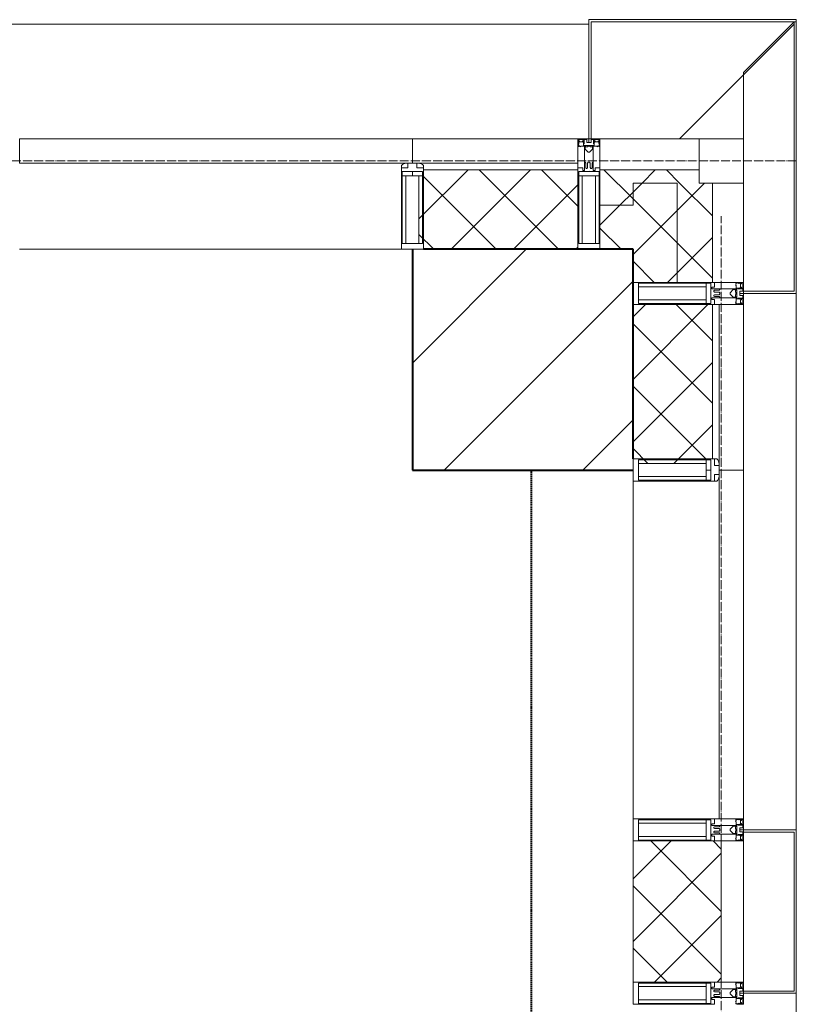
# Model space of a CAD drawing. Header units: millimetres. Extents: x -816133 to 919604, y 87941 to 147341.
# Tile 161 of 201: x -3642 to -1882, y 136364 to 138594. Entities that reach past the tile are written whole.
import ezdxf

# ---------------------------------------------------------------- set-up
doc = ezdxf.new("R2010")
doc.units = ezdxf.units.MM
for name, pattern in [('ADSK_Линия сетки', [25, 20, -2.5, 0, -2.5]), ('Линия сетки', [25, 20, -2.5, 0, -2.5]), ('Штрих_3_1_5_', [4.5, 3, -1.5]), ('Штриховая_ш3 п1_5', [4.5, 3, -1.5])]:
    doc.linetypes.add(name, pattern=pattern)
doc.layers.add('A-010-M_ROOM_SEPARATION', color=4, linetype='Штриховая_ш3 п1_5', lineweight=40, true_color=0x00ffff)
for name, color, linetype, lineweight in [('A-200-M_WALL', 7, 'Continuous', 18), ('A-200-M_WALL_PAT', 7, 'Continuous', 40), ('A-214-M_CURT_WALL', 7, 'Continuous', 18), ('A-215-M_CURT_PANEL', 7, 'Continuous', 18), ('A-280-M_COLUMN', 7, 'Continuous', 18), ('S-280-M_COLUMN', 7, 'Continuous', 18), ('Z-030-M_GRID', 7, 'Continuous', 9), ('Z-060-M_DETAIL', 7, 'Continuous', 18), ('СС-011-ПОЖ-СИГНАЛИЗАЦИЯ', 1, 'Continuous', 30)]:
    doc.layers.add(name, color=color, linetype=linetype, lineweight=lineweight)

# ---------------------------------------------------------------- blocks, each defined once
blk = doc.blocks.new('10эт')
at = {"layer": 'A-010-M_ROOM_SEPARATION', "color": 9, "linetype": 'Штрих_3_1_5_'}
blk.add_line((357821.5, 134001.1), (357821.5, 136451.1), dxfattribs=at)
at = {"layer": 'A-200-M_WALL', "color": 9, "lineweight": 9}
for p, q in [((357926.7, 137201.1), (357551.7, 137201.1)), ((357551.7, 137201.1), (357551.7, 137146.1)), ((357926.7, 136951.1), (357926.7, 137201.1)), ((357926.7, 137146.1), (357565.7, 137146.1)), ((357926.7, 137131.1), (357576.7, 137131.1)), ((358201.7, 137131.1), (357976.7, 137131.1)), ((357976.7, 137131.1), (357976.7, 136951.1)), ((358201.7, 137101.1), (358201.7, 137131.1)), ((358051.7, 137101.1), (358051.7, 137051.1)), ((358151.7, 137101.1), (358051.7, 137101.1)), ((358051.7, 137051.1), (358051.7, 137101.1)), ((358051.7, 137101.1), (358151.7, 137101.1)), ((358151.7, 136876.1), (358151.7, 137101.1)), ((358231.7, 137101.1), (358201.7, 137101.1)), ((358231.7, 136876.1), (358231.7, 137101.1)), ((358051.7, 137051.1), (357976.7, 137051.1)), ((357576.7, 136951.1), (357926.7, 136951.1)), ((357976.7, 136951.1), (358051.7, 136951.1)), ((358051.7, 136951.1), (358051.7, 136876.1)), ((358051.7, 136876.1), (358231.7, 136876.1)), ((358051.7, 136826.1), (358051.7, 136476.1)), ((358301.7, 136826.1), (358051.7, 136826.1)), ((358231.7, 136476.1), (358231.7, 136826.1)), ((358246.7, 136465.1), (358246.7, 136826.1)), ((358301.7, 136451.1), (358301.7, 136826.1)), ((358246.7, 136451.1), (358301.7, 136451.1)), ((358051.7, 135611.1), (358051.7, 135291.1)), ((358251.7, 135611.1), (358051.7, 135611.1)), ((358251.7, 135291.1), (358251.7, 135611.1)), ((358051.7, 135291.1), (358251.7, 135291.1))]:
    blk.add_line(p, q, dxfattribs=at)
at = {"layer": 'A-200-M_WALL_PAT', "color": 9, "linetype": 'Continuous', "lineweight": 5}
for p, q in [((357566.6, 137019.8), (357677.9, 137131.1)), ((357639.3, 136951.1), (357819.3, 137131.1)), ((357883.1, 136951.1), (357703.1, 137131.1)), ((357926.7, 137048.8), (357844.5, 137131.1)), ((358051.7, 137065.3), (357985.9, 137131.1)), ((358072.1, 137101.1), (358102.1, 137131.1)), ((358157.3, 137101.1), (358127.3, 137131.1)), ((357741.7, 136951.1), (357574.7, 137118)), ((358051.7, 137080.6), (358072.1, 137101.1)), ((358151.7, 137039.2), (358213.6, 137101.1)), ((358231.7, 137026.7), (358157.3, 137101.1)), ((357780.7, 136951.1), (357926.7, 137097)), ((358022.1, 137051.1), (358051.7, 137080.6)), ((358151.7, 136965.3), (358051.7, 137065.3)), ((357976.7, 137005.6), (358022.1, 137051.1)), ((358051.7, 136939.2), (358151.7, 137039.2)), ((358024.5, 136951.1), (357976.7, 136998.8)), ((357600.2, 136951.1), (357566.6, 136984.7)), ((358151.7, 136897.8), (358231.7, 136977.8)), ((357922.1, 136951.1), (357926.7, 136955.6)), ((358231.7, 136885.3), (358151.7, 136965.3)), ((358099.5, 136876.1), (358051.7, 136923.8)), ((358130, 136876.1), (358151.7, 136897.8)), ((358051.7, 136797.8), (358080, 136826.1)), ((358051.7, 136656.4), (358221.4, 136826.1)), ((358231.7, 136743.8), (358149.5, 136826.1)), ((358231.7, 136602.4), (358051.7, 136782.4)), ((358051.7, 136514.9), (358231.7, 136694.9)), ((358218.7, 136474.1), (358051.7, 136641)), ((358144.2, 136466), (358231.7, 136553.5)), ((358085.3, 136466), (358051.7, 136499.6)), ((358051.7, 135525), (358137.8, 135611.1)), ((358251.7, 135451), (358091.7, 135611.1)), ((358251.7, 135592.5), (358233.1, 135611.1)), ((358051.7, 135383.6), (358251.7, 135583.6)), ((358251.7, 135309.6), (358051.7, 135509.6)), ((358100.6, 135291.1), (358251.7, 135442.1)), ((358128.9, 135291.1), (358051.7, 135368.2)), ((358242, 135291.1), (358251.7, 135300.7))]:
    blk.add_line(p, q, dxfattribs=at)
at = {"layer": 'A-214-M_CURT_WALL', "color": 9, "lineweight": 5, "extrusion": (0, 0, -1)}
for p, q in [((357976.7, 137201.1), (357926.7, 137201.1)), ((357926.7, 137201.1), (357926.7, 136951.1)), ((357976.7, 136951.1), (357976.7, 137201.1)), ((358301.7, 137201.1), (358201.7, 137201.1)), ((358201.7, 137201.1), (358201.7, 137101.1)), ((358301.7, 137101.1), (358301.7, 137201.1)), ((357526.7, 137127.5), (357526.7, 136963.8)), ((357576.7, 136963.8), (357576.7, 137127.5)), ((358201.7, 137101.1), (358301.7, 137101.1)), ((357926.7, 136951.1), (357976.7, 136951.1)), ((358301.7, 136876.1), (358051.7, 136876.1)), ((358051.7, 136876.1), (358051.7, 136826.1)), ((358301.7, 136826.1), (358301.7, 136876.1)), ((358051.7, 136826.1), (358301.7, 136826.1)), ((358228.2, 136476.1), (358064.4, 136476.1)), ((358064.4, 136426.1), (358228.2, 136426.1)), ((358301.7, 135661.1), (358051.7, 135661.1)), ((358051.7, 135661.1), (358051.7, 135611.1)), ((358301.7, 135636.1), (358301.7, 135661.1)), ((358301.7, 135611.1), (358301.7, 135631.1)), ((358051.7, 135611.1), (358301.7, 135611.1)), ((358301.7, 135291.1), (358051.7, 135291.1)), ((358051.7, 135291.1), (358051.7, 135241.1)), ((358301.7, 135271.1), (358301.7, 135291.1)), ((358301.7, 135241.1), (358301.7, 135266.1))]:
    blk.add_line(p, q, dxfattribs=at)
at = {"layer": 'A-214-M_CURT_WALL', "color": 9, "lineweight": 5}
for p, q in [((358201.7, 137201.1), (357976.7, 137201.1)), ((358301.7, 136876.1), (358301.7, 137101.1)), ((357526.7, 136951.1), (356661.7, 136951.1)), ((358051.7, 135661.1), (358051.7, 136426.1)), ((358301.7, 135291.1), (358301.7, 135611.1))]:
    blk.add_line(p, q, dxfattribs=at)
at = {"layer": 'A-215-M_CURT_PANEL', "color": 9, "lineweight": 5}
for p, q in [((357551.7, 137201.1), (356661.7, 137201.1)), ((356661.7, 137201.1), (356661.7, 137146.1)), ((357551.7, 137146.1), (357551.7, 137201.1)), ((356661.7, 137146.1), (357537.7, 137146.1)), ((358301.7, 136451.1), (358246.7, 136451.1)), ((358246.7, 136437.1), (358246.7, 135661.1)), ((358301.7, 135661.1), (358301.7, 136451.1)), ((358246.7, 135661.1), (358301.7, 135661.1))]:
    blk.add_line(p, q, dxfattribs=at)
at = {"layer": 'A-280-M_COLUMN', "color": 9, "lineweight": 5}
for p, q in [((357951.7, 137461.1), (356636.7, 137461.1)), ((358421.7, 137471.1), (357951.7, 137471.1)), ((357951.7, 137471.1), (357951.7, 137201.1)), ((357956.7, 137201.1), (357956.7, 137466.1)), ((357956.7, 137466.1), (358421.7, 137466.1)), ((358156.7, 137201.1), (358416.7, 137461.1)), ((358416.7, 137466.1), (358301.7, 137351.1)), ((358421.7, 137466.1), (358416.7, 137466.1)), ((358416.7, 137466.1), (358416.7, 136856.1)), ((358421.7, 137466.1), (358421.7, 137471.1)), ((358421.7, 136851.1), (358421.7, 137466.1)), ((358301.7, 137351.1), (358301.7, 137201.1)), ((357951.7, 137201.1), (357956.7, 137201.1)), ((358301.7, 136856.1), (358301.7, 136851.1)), ((358416.7, 136856.1), (358301.7, 136856.1)), ((358301.7, 136851.1), (358421.7, 136851.1)), ((358421.7, 135636.1), (358421.7, 136851.1)), ((358301.7, 135636.1), (358421.7, 135636.1)), ((358301.7, 135631.1), (358301.7, 135636.1)), ((358416.7, 135631.1), (358301.7, 135631.1)), ((358416.7, 135271.1), (358416.7, 135631.1)), ((358421.7, 135636.1), (358421.7, 135266.1)), ((358301.7, 135266.1), (358301.7, 135271.1)), ((358301.7, 135271.1), (358416.7, 135271.1)), ((358421.7, 135266.1), (358301.7, 135266.1)), ((358421.7, 134001.1), (358421.7, 135266.1))]:
    blk.add_line(p, q, dxfattribs=at)
at = {"layer": 'S-280-M_COLUMN', "color": 9, "linetype": 'Continuous', "lineweight": 9}
for p, q in [((357551.7, 136693.4), (357809.4, 136951.1)), ((357623.7, 136451.1), (358051.7, 136879.1)), ((357938, 136451.1), (358051.7, 136564.8))]:
    blk.add_line(p, q, dxfattribs=at)
at = {"layer": 'S-280-M_COLUMN', "color": 9, "lineweight": 40}
for p, q in [((357551.7, 136951.1), (357551.7, 136451.1)), ((358051.7, 136951.1), (357576.7, 136951.1)), ((358051.7, 136476.1), (358051.7, 136951.1)), ((357551.7, 136451.1), (358051.7, 136451.1))]:
    blk.add_line(p, q, dxfattribs=at)
at = {"layer": 'Z-030-M_GRID', "color": 9, "linetype": 'ADSK_Линия сетки'}
blk.add_line((358421.7, 137151.1), (308438.4, 137151.1), dxfattribs=at)
at = {"layer": 'Z-030-M_GRID', "color": 9, "linetype": 'Линия сетки'}
blk.add_line((358251.7, 116076.8), (358251.7, 137026.1), dxfattribs=at)
at = {"layer": 'Z-060-M_DETAIL', "color": 9, "lineweight": 5, "extrusion": (0, 0, -1)}
for p, q in [((357926.7, 137201.1), (357926.7, 137186.8)), ((357926.7, 137201.1), (357951.7, 137201.1)), ((357929.2, 137190.5), (357927.9, 137186.5)), ((357928, 137199.8), (357928, 137191.2)), ((357928, 137199.8), (357939.9, 137199.8)), ((357929.2, 137190.5), (357928, 137191.2)), ((357928.5, 137190.9), (357929.2, 137193.1)), ((357930.4, 137196.6), (357929.2, 137196.6)), ((357929.2, 137193.1), (357929.2, 137196.6)), ((357930.4, 137196.6), (357930.4, 137194.6)), ((357930.4, 137194.6), (357937.5, 137194.6)), ((357938.5, 137196.6), (357937.5, 137196.6)), ((357937.5, 137194.6), (357937.5, 137196.6)), ((357938.5, 137196.6), (357939.5, 137193.8)), ((357939, 137193.4), (357939.9, 137194.2)), ((357939, 137193.4), (357940.4, 137189.7)), ((357939.5, 137192), (357939.5, 137186.3)), ((357939.9, 137199.8), (357939.9, 137194.2)), ((357941.2, 137189.8), (357940.5, 137189.7)), ((357946.9, 137199.6), (357941.2, 137199.6)), ((357941.2, 137199.6), (357941.2, 137189.8)), ((357946.9, 137199.6), (357946.9, 137193.1)), ((357951.7, 137193.1), (357946.9, 137193.1)), ((357976.7, 137201.1), (357951.7, 137201.1)), ((357951.7, 137201.1), (357951.7, 137193.1)), ((357951.7, 137201.1), (357951.7, 137193.1)), ((357951.7, 137193.1), (357956.5, 137193.1)), ((357956.5, 137199.6), (357962.2, 137199.6)), ((357956.5, 137199.6), (357956.5, 137193.1)), ((357962.2, 137199.6), (357962.2, 137189.8)), ((357962.2, 137189.8), (357963, 137189.7)), ((357964.4, 137193.4), (357963.1, 137189.7)), ((357975.4, 137199.8), (357963.5, 137199.8)), ((357963.5, 137199.8), (357963.5, 137194.2)), ((357964.4, 137193.4), (357963.5, 137194.2)), ((357964.9, 137196.6), (357963.9, 137193.8)), ((357963.9, 137192), (357963.9, 137186.3)), ((357964.9, 137196.6), (357965.9, 137196.6)), ((357965.9, 137194.6), (357965.9, 137196.6)), ((357973, 137194.6), (357965.9, 137194.6)), ((357973, 137196.6), (357974.2, 137196.6)), ((357973, 137196.6), (357973, 137194.6)), ((357974.2, 137193.1), (357974.2, 137196.6)), ((357974.9, 137190.9), (357974.2, 137193.1)), ((357974.2, 137190.5), (357975.4, 137191.2)), ((357974.2, 137190.5), (357975.6, 137186.5)), ((357975.4, 137199.8), (357975.4, 137191.2)), ((357976.7, 137201.1), (357976.7, 137186.8)), ((357927.9, 137186.5), (357926.7, 137186.8)), ((357927.9, 137184.1), (357927.9, 137186.5)), ((357929.4, 137184.1), (357927.9, 137184.1)), ((357929.4, 137185), (357930.4, 137185)), ((357929.4, 137184.1), (357929.4, 137185)), ((357932.7, 137183.4), (357930.4, 137185)), ((357933.3, 137184.5), (357932.7, 137183.4)), ((357944.3, 137184.5), (357933.3, 137184.5)), ((357939.5, 137186.3), (357951.7, 137186.3)), ((357941.7, 137148.1), (357941.7, 137184.1)), ((357941.7, 137184.1), (357944.2, 137184.1)), ((357944.2, 137182.6), (357943.2, 137182.6)), ((357943.2, 137182.6), (357943.2, 137178.1)), ((357943.2, 137178.1), (357950.2, 137171.1)), ((357944.2, 137184.1), (357944.2, 137182.6)), ((357944.3, 137183.1), (357944.3, 137184.5)), ((357949.1, 137183.1), (357944.3, 137183.1)), ((357949.1, 137183.1), (357949.1, 137184.2)), ((357949.1, 137184.2), (357951.7, 137184.2)), ((357950.2, 137171.1), (357951.7, 137171.1)), ((357951.7, 137186.3), (357951.7, 137184.2)), ((357963.9, 137186.3), (357951.7, 137186.3)), ((357951.7, 137186.3), (357951.7, 137184.2)), ((357954.3, 137184.2), (357951.7, 137184.2)), ((357953.2, 137171.1), (357951.7, 137171.1)), ((357960.2, 137178.1), (357953.2, 137171.1)), ((357954.3, 137183.1), (357954.3, 137184.2)), ((357954.3, 137183.1), (357959.1, 137183.1)), ((357959.1, 137183.1), (357959.1, 137184.5)), ((357959.1, 137184.5), (357970.1, 137184.5)), ((357961.7, 137184.1), (357959.2, 137184.1)), ((357959.2, 137184.1), (357959.2, 137182.6)), ((357959.2, 137182.6), (357960.2, 137182.6)), ((357960.2, 137182.6), (357960.2, 137178.1)), ((357961.7, 137148.1), (357961.7, 137184.1)), ((357970.1, 137184.5), (357970.7, 137183.4)), ((357970.7, 137183.4), (357973, 137185)), ((357974, 137185), (357973, 137185)), ((357974, 137184.1), (357974, 137185)), ((357974, 137184.1), (357975.6, 137184.1)), ((357975.6, 137186.5), (357976.7, 137186.8)), ((357975.6, 137184.1), (357975.6, 137186.5)), ((357541.7, 137146.1), (357537.7, 137146.1)), ((357537.7, 137146.1), (357541.7, 137146.1)), ((357541.7, 137146.1), (357541.7, 137135.8)), ((357541.7, 137146.1), (357551.7, 137146.1)), ((357541.7, 137135.8), (357541.7, 137146.1)), ((357541.7, 137146.1), (357541.7, 137135.8)), ((357551.7, 137146.1), (357541.7, 137146.1)), ((357551.7, 137146.1), (357561.7, 137146.1)), ((357551.7, 137146.1), (357561.7, 137146.1)), ((357561.7, 137146.1), (357565.7, 137146.1)), ((357561.7, 137135.8), (357561.7, 137146.1)), ((357561.7, 137146.1), (357565.7, 137146.1)), ((357561.7, 137146.1), (357561.7, 137135.8)), ((357561.7, 137146.1), (357561.7, 137135.8)), ((357941.7, 137148.1), (357941.7, 137129.8)), ((357943, 137148.1), (357941.7, 137148.1)), ((357943, 137148.1), (357944.7, 137146.4)), ((357944.7, 137135.8), (357944.7, 137146.4)), ((357950.4, 137148.1), (357948.8, 137146.4)), ((357948.8, 137136), (357948.8, 137146.4)), ((357951.7, 137148.1), (357950.4, 137148.1)), ((357951.7, 137148.1), (357953, 137148.1)), ((357953, 137148.1), (357954.6, 137146.4)), ((357954.6, 137136), (357954.6, 137146.4)), ((357960.4, 137148.1), (357958.8, 137146.4)), ((357958.8, 137135.8), (357958.8, 137146.4)), ((357960.4, 137148.1), (357961.7, 137148.1)), ((357961.7, 137148.1), (357961.7, 137129.8)), ((357526.7, 137135.8), (357526.7, 137140.8)), ((357526.7, 137135.8), (357526.7, 137140.8)), ((357541.7, 137135.8), (357526.7, 137135.8)), ((357526.7, 137127.5), (357526.7, 137135.8)), ((357526.7, 137135.8), (357541.7, 137135.8)), ((357541.7, 137135.8), (357526.7, 137135.8)), ((357526.7, 137135.8), (357526.7, 136951.1)), ((357528.7, 137127.5), (357551.7, 137127.5)), ((357528.7, 137117.1), (357528.7, 137127.5)), ((357551.7, 137127.5), (357528.7, 137127.5)), ((357551.2, 137127.5), (357528.7, 137127.5)), ((357528.7, 136963.8), (357528.7, 137127.5)), ((357551.7, 137117.1), (357551.7, 137127.5)), ((357551.7, 137127.5), (357574.7, 137127.5)), ((357574.7, 137127.5), (357551.7, 137127.5)), ((357551.7, 137127.5), (357551.7, 137117.1)), ((357552.2, 137127.5), (357574.7, 137127.5)), ((357576.7, 137135.8), (357561.7, 137135.8)), ((357561.7, 137135.8), (357576.7, 137135.8)), ((357561.7, 137135.8), (357576.7, 137135.8)), ((357574.7, 137127.5), (357574.7, 137117.1)), ((357574.7, 136963.8), (357574.7, 137127.5)), ((357576.7, 137135.8), (357576.7, 137140.8)), ((357576.7, 137140.8), (357576.7, 137135.8)), ((357576.7, 137135.8), (357576.7, 137127.5)), ((357576.7, 137135.8), (357576.7, 136951.1)), ((357937.7, 137135.8), (357926.7, 137135.8)), ((357926.7, 137135.8), (357926.7, 136951.1)), ((357951.2, 137127.5), (357928.7, 137127.5)), ((357928.7, 136963.8), (357928.7, 137127.5)), ((357937.7, 137129.8), (357937.7, 137135.8)), ((357941.7, 137129.8), (357937.7, 137129.8)), ((357944.7, 137135.8), (357945.9, 137133.8)), ((357947.6, 137133.8), (357945.9, 137133.8)), ((357947.6, 137133.8), (357948.8, 137136)), ((357952.2, 137127.5), (357974.7, 137127.5)), ((357955.9, 137133.8), (357954.6, 137136)), ((357955.9, 137133.8), (357957.6, 137133.8)), ((357958.8, 137135.8), (357957.6, 137133.8)), ((357961.7, 137129.8), (357965.7, 137129.8)), ((357965.7, 137135.8), (357976.7, 137135.8)), ((357965.7, 137129.8), (357965.7, 137135.8)), ((357974.7, 136963.8), (357974.7, 137127.5)), ((357976.7, 137135.8), (357976.7, 136951.1)), ((357551.7, 137117.1), (357528.7, 137117.1)), ((357551.7, 137117.1), (357528.7, 137117.1)), ((357536.8, 136963.8), (357536.8, 137117.1)), ((357536.8, 137117.1), (357551.7, 137117.1)), ((357536.8, 137117.1), (357536.8, 136963.8)), ((357551.7, 137117.1), (357566.6, 137117.1)), ((357574.7, 137117.1), (357551.7, 137117.1)), ((357551.7, 137117.1), (357574.7, 137117.1)), ((357566.6, 137117.1), (357566.6, 136963.8)), ((357566.6, 137117.1), (357566.6, 136963.8)), ((357951.7, 137117.1), (357928.7, 137117.1)), ((357936.8, 137117.1), (357936.8, 136963.8)), ((357951.7, 137117.1), (357974.7, 137117.1)), ((357966.6, 137117.1), (357966.6, 136963.8)), ((357526.7, 136951.1), (357526.7, 136963.8)), ((357551.7, 136951.1), (357526.7, 136951.1)), ((357526.7, 136951.1), (357551.7, 136951.1)), ((357528.7, 136963.8), (357551.7, 136963.8)), ((357528.7, 136963.8), (357551.7, 136963.8)), ((357551.7, 136963.8), (357536.8, 136963.8)), ((357566.6, 136963.8), (357551.7, 136963.8)), ((357551.7, 136963.8), (357574.7, 136963.8)), ((357574.7, 136963.8), (357551.7, 136963.8)), ((357576.7, 136951.1), (357551.7, 136951.1)), ((357576.7, 136951.1), (357551.7, 136951.1)), ((357576.7, 136963.8), (357576.7, 136951.1)), ((357926.7, 136951.1), (357951.7, 136951.1)), ((357928.7, 136963.8), (357951.7, 136963.8)), ((357974.7, 136963.8), (357951.7, 136963.8)), ((357976.7, 136951.1), (357951.7, 136951.1)), ((358236.5, 136876.1), (358051.7, 136876.1)), ((358051.7, 136876.1), (358051.7, 136851.1)), ((358064.4, 136874.1), (358064.4, 136851.1)), ((358064.4, 136874.1), (358228.2, 136874.1)), ((358217.8, 136866), (358064.4, 136866)), ((358217.8, 136851.1), (358217.8, 136874.1)), ((358228.2, 136851.6), (358228.2, 136874.1)), ((358230.5, 136865.1), (358236.5, 136865.1)), ((358230.5, 136861.1), (358230.5, 136865.1)), ((358248.7, 136861.1), (358230.5, 136861.1)), ((358236.5, 136858.1), (358234.5, 136856.9)), ((358234.5, 136855.2), (358234.5, 136856.9)), ((358234.5, 136855.2), (358236.7, 136854)), ((358236.5, 136865.1), (358236.5, 136876.1)), ((358236.5, 136858.1), (358247.1, 136858.1)), ((358248.7, 136859.8), (358247.1, 136858.1)), ((358248.7, 136859.8), (358248.7, 136861.1)), ((358248.7, 136861.1), (358284.7, 136861.1)), ((358278.7, 136859.6), (358271.7, 136852.6)), ((358283.3, 136859.6), (358278.7, 136859.6)), ((358283.3, 136858.6), (358283.3, 136859.6)), ((358284.7, 136858.6), (358283.3, 136858.6)), ((358283.7, 136858.4), (358285.1, 136858.4)), ((358283.7, 136853.7), (358283.7, 136858.4)), ((358284.1, 136870), (358285.7, 136872.4)), ((358285.1, 136869.4), (358284.1, 136870)), ((358284.7, 136873.4), (358284.7, 136874.9)), ((358284.7, 136874.9), (358287.1, 136874.9)), ((358284.7, 136873.4), (358285.7, 136873.4)), ((358284.7, 136861.1), (358284.7, 136858.6)), ((358285.1, 136858.4), (358285.1, 136869.4)), ((358285.7, 136873.4), (358285.7, 136872.4)), ((358292.7, 136863.3), (358286.9, 136863.3)), ((358286.9, 136863.3), (358286.9, 136851.1)), ((358287.1, 136874.9), (358287.5, 136876.1)), ((358291.1, 136873.6), (358287.1, 136874.9)), ((358301.7, 136876.1), (358287.5, 136876.1)), ((358294.1, 136863.7), (358290.3, 136862.4)), ((358290.5, 136861.6), (358290.3, 136862.3)), ((358300.2, 136861.6), (358290.5, 136861.6)), ((358291.1, 136873.6), (358291.8, 136874.8)), ((358291.6, 136874.3), (358293.7, 136873.6)), ((358300.4, 136874.8), (358291.8, 136874.8)), ((358293.7, 136873.6), (358297.2, 136873.6)), ((358293.7, 136851.1), (358293.7, 136855.9)), ((358300.2, 136855.9), (358293.7, 136855.9)), ((358294.1, 136863.7), (358294.8, 136862.9)), ((358297.2, 136864.2), (358294.5, 136863.2)), ((358300.4, 136862.9), (358294.8, 136862.9)), ((358297.2, 136872.4), (358295.2, 136872.4)), ((358295.2, 136872.4), (358295.2, 136865.3)), ((358295.2, 136865.3), (358297.2, 136865.3)), ((358297.2, 136872.4), (358297.2, 136873.6)), ((358297.2, 136864.2), (358297.2, 136865.3)), ((358300.2, 136855.9), (358300.2, 136861.6)), ((358300.4, 136874.8), (358300.4, 136862.9)), ((358301.7, 136876.1), (358301.7, 136851.1)), ((358051.7, 136826.1), (358051.7, 136851.1)), ((358064.4, 136828.1), (358064.4, 136851.1)), ((358217.8, 136836.2), (358064.4, 136836.2)), ((358217.8, 136851.1), (358217.8, 136828.1)), ((358228.2, 136850.6), (358228.2, 136828.1)), ((358230.5, 136841.1), (358230.5, 136837.1)), ((358248.7, 136841.1), (358230.5, 136841.1)), ((358230.5, 136837.1), (358236.5, 136837.1)), ((358234.5, 136846.9), (358236.7, 136848.1)), ((358234.5, 136846.9), (358234.5, 136845.2)), ((358236.5, 136844), (358234.5, 136845.2)), ((358236.5, 136844), (358247.1, 136844)), ((358236.5, 136837.1), (358236.5, 136826.1)), ((358236.7, 136854), (358247.1, 136854)), ((358236.7, 136848.1), (358247.1, 136848.1)), ((358248.7, 136852.4), (358247.1, 136854)), ((358248.7, 136849.8), (358247.1, 136848.1)), ((358248.7, 136842.4), (358247.1, 136844)), ((358248.7, 136851.1), (358248.7, 136852.4)), ((358248.7, 136851.1), (358248.7, 136849.8)), ((358248.7, 136842.4), (358248.7, 136841.1)), ((358248.7, 136841.1), (358284.7, 136841.1)), ((358271.7, 136852.6), (358271.7, 136851.1)), ((358271.7, 136849.5), (358271.7, 136851.1)), ((358278.7, 136842.6), (358271.7, 136849.5)), ((358283.3, 136842.6), (358278.7, 136842.6)), ((358283.3, 136843.6), (358283.3, 136842.6)), ((358284.7, 136843.6), (358283.3, 136843.6)), ((358283.7, 136853.7), (358284.9, 136853.7)), ((358283.7, 136848.4), (358284.9, 136848.4)), ((358283.7, 136848.4), (358283.7, 136843.7)), ((358283.7, 136843.7), (358285.1, 136843.7)), ((358284.7, 136841.1), (358284.7, 136843.6)), ((358284.9, 136853.7), (358284.9, 136851.1)), ((358284.9, 136848.4), (358284.9, 136851.1)), ((358286.9, 136851.1), (358284.9, 136851.1)), ((358286.9, 136851.1), (358284.9, 136851.1)), ((358285.1, 136843.7), (358285.1, 136832.7)), ((358286.9, 136838.9), (358286.9, 136851.1)), ((358292.7, 136838.9), (358286.9, 136838.9)), ((358290.5, 136840.6), (358290.3, 136839.8)), ((358294.1, 136838.4), (358290.3, 136839.7)), ((358300.2, 136840.6), (358290.5, 136840.6)), ((358301.7, 136851.1), (358293.7, 136851.1)), ((358293.7, 136851.1), (358293.7, 136846.3)), ((358301.7, 136851.1), (358293.7, 136851.1)), ((358300.2, 136846.3), (358293.7, 136846.3)), ((358294.1, 136838.4), (358294.8, 136839.3)), ((358297.2, 136837.9), (358294.5, 136838.9)), ((358300.4, 136839.3), (358294.8, 136839.3)), ((358295.2, 136829.8), (358295.2, 136836.9)), ((358295.2, 136836.9), (358297.2, 136836.9)), ((358297.2, 136837.9), (358297.2, 136836.9)), ((358300.2, 136846.3), (358300.2, 136840.6)), ((358300.4, 136827.4), (358300.4, 136839.3)), ((358301.7, 136826.1), (358301.7, 136851.1)), ((358236.5, 136826.1), (358051.7, 136826.1)), ((358064.4, 136828.1), (358228.2, 136828.1)), ((358285.1, 136832.7), (358284.1, 136832.1)), ((358284.1, 136832.1), (358285.7, 136829.7)), ((358284.7, 136828.7), (358285.7, 136828.7)), ((358284.7, 136828.7), (358284.7, 136827.2)), ((358284.7, 136827.2), (358287.1, 136827.2)), ((358285.7, 136828.7), (358285.7, 136829.7)), ((358291.1, 136828.5), (358287.1, 136827.2)), ((358287.1, 136827.2), (358287.5, 136826.1)), ((358301.7, 136826.1), (358287.5, 136826.1)), ((358291.1, 136828.5), (358291.8, 136827.4)), ((358291.6, 136827.8), (358293.7, 136828.6)), ((358300.4, 136827.4), (358291.8, 136827.4)), ((358293.7, 136828.6), (358297.2, 136828.6)), ((358297.2, 136829.8), (358295.2, 136829.8)), ((358297.2, 136829.8), (358297.2, 136828.6)), ((358051.7, 136451.1), (358051.7, 136476.1)), ((358051.7, 136476.1), (358064.4, 136476.1)), ((358236.5, 136476.1), (358051.7, 136476.1)), ((358051.7, 136476.1), (358051.7, 136451.1)), ((358228.2, 136476.1), (358236.5, 136476.1)), ((358236.5, 136476.1), (358241.5, 136476.1)), ((358236.5, 136461.1), (358236.5, 136476.1)), ((358236.5, 136476.1), (358241.5, 136476.1)), ((358236.5, 136476.1), (358236.5, 136461.1)), ((358236.5, 136461.1), (358236.5, 136476.1)), ((358064.4, 136474.1), (358064.4, 136451.1)), ((358064.4, 136474.1), (358064.4, 136451.1)), ((358064.4, 136474.1), (358228.2, 136474.1)), ((358064.4, 136451.1), (358064.4, 136466)), ((358064.4, 136466), (358217.8, 136466)), ((358217.8, 136466), (358064.4, 136466)), ((358217.8, 136451.1), (358217.8, 136474.1)), ((358217.8, 136474.1), (358228.2, 136474.1)), ((358217.8, 136451.1), (358217.8, 136474.1)), ((358217.8, 136466), (358217.8, 136451.1)), ((358228.2, 136474.1), (358228.2, 136451.1)), ((358228.2, 136451.1), (358228.2, 136474.1)), ((358228.2, 136451.6), (358228.2, 136474.1)), ((358246.7, 136461.1), (358236.5, 136461.1)), ((358236.5, 136461.1), (358246.7, 136461.1)), ((358246.7, 136461.1), (358236.5, 136461.1)), ((358246.7, 136461.1), (358246.7, 136465.1)), ((358246.7, 136465.1), (358246.7, 136461.1)), ((358246.7, 136461.1), (358246.7, 136451.1)), ((358246.7, 136451.1), (358246.7, 136461.1)), ((358051.7, 136426.1), (358051.7, 136451.1)), ((358051.7, 136426.1), (358051.7, 136451.1)), ((358064.4, 136436.2), (358064.4, 136451.1)), ((358064.4, 136451.1), (358064.4, 136428.1)), ((358064.4, 136428.1), (358064.4, 136451.1)), ((358217.8, 136436.2), (358064.4, 136436.2)), ((358217.8, 136436.2), (358064.4, 136436.2)), ((358217.8, 136451.1), (358217.8, 136436.2)), ((358217.8, 136428.1), (358217.8, 136451.1)), ((358217.8, 136451.1), (358228.2, 136451.1)), ((358217.8, 136451.1), (358217.8, 136428.1)), ((358228.2, 136451.1), (358217.8, 136451.1)), ((358228.2, 136451.1), (358228.2, 136428.1)), ((358228.2, 136428.1), (358228.2, 136451.1)), ((358228.2, 136450.6), (358228.2, 136428.1)), ((358236.5, 136441.1), (358246.7, 136441.1)), ((358236.5, 136426.1), (358236.5, 136441.1)), ((358246.7, 136441.1), (358236.5, 136441.1)), ((358236.5, 136441.1), (358236.5, 136426.1)), ((358236.5, 136441.1), (358236.5, 136426.1)), ((358246.7, 136441.1), (358236.5, 136441.1)), ((358246.7, 136451.1), (358246.7, 136441.1)), ((358246.7, 136451.1), (358246.7, 136441.1)), ((358246.7, 136441.1), (358246.7, 136437.1)), ((358246.7, 136441.1), (358246.7, 136437.1)), ((358064.4, 136426.1), (358051.7, 136426.1)), ((358236.5, 136426.1), (358051.7, 136426.1)), ((358064.4, 136428.1), (358228.2, 136428.1)), ((358228.2, 136428.1), (358217.8, 136428.1)), ((358236.5, 136426.1), (358228.2, 136426.1)), ((358236.5, 136426.1), (358241.5, 136426.1)), ((358241.5, 136426.1), (358236.5, 136426.1)), ((358236.5, 135661.1), (358051.7, 135661.1)), ((358051.7, 135661.1), (358051.7, 135636.1)), ((358064.4, 135659.1), (358064.4, 135636.1)), ((358064.4, 135659.1), (358228.2, 135659.1)), ((358217.8, 135651), (358064.4, 135651)), ((358217.8, 135636.1), (358217.8, 135659.1)), ((358228.2, 135636.6), (358228.2, 135659.1)), ((358236.5, 135650.1), (358236.5, 135661.1)), ((358284.1, 135655), (358285.7, 135657.4)), ((358285.1, 135654.4), (358284.1, 135655)), ((358284.7, 135658.4), (358284.7, 135659.9)), ((358284.7, 135659.9), (358287.1, 135659.9)), ((358284.7, 135658.4), (358285.7, 135658.4)), ((358285.1, 135643.4), (358285.1, 135654.4)), ((358285.7, 135658.4), (358285.7, 135657.4)), ((358287.1, 135659.9), (358287.5, 135661.1)), ((358291.1, 135658.6), (358287.1, 135659.9)), ((358301.7, 135661.1), (358287.5, 135661.1)), ((358291.1, 135658.6), (358291.8, 135659.8)), ((358291.6, 135659.3), (358293.7, 135658.6)), ((358300.4, 135659.8), (358291.8, 135659.8)), ((358293.7, 135658.6), (358297.2, 135658.6)), ((358297.2, 135657.4), (358295.2, 135657.4)), ((358295.2, 135657.4), (358295.2, 135650.3)), ((358297.2, 135657.4), (358297.2, 135658.6)), ((358300.4, 135659.8), (358300.4, 135647.9)), ((358301.7, 135661.1), (358301.7, 135636.1)), ((358051.7, 135611.1), (358051.7, 135636.1)), ((358064.4, 135613.1), (358064.4, 135636.1)), ((358217.8, 135636.1), (358217.8, 135613.1)), ((358228.2, 135635.6), (358228.2, 135613.1)), ((358230.5, 135650.1), (358236.5, 135650.1)), ((358230.5, 135646.1), (358230.5, 135650.1)), ((358248.7, 135646.1), (358230.5, 135646.1)), ((358236.5, 135643.1), (358234.5, 135641.9)), ((358234.5, 135640.2), (358234.5, 135641.9)), ((358234.5, 135640.2), (358236.7, 135639)), ((358234.5, 135631.9), (358236.7, 135633.1)), ((358234.5, 135631.9), (358234.5, 135630.2)), ((358236.5, 135629), (358234.5, 135630.2)), ((358236.5, 135643.1), (358247.1, 135643.1)), ((358236.5, 135629), (358247.1, 135629)), ((358236.7, 135639), (358247.1, 135639)), ((358236.7, 135633.1), (358247.1, 135633.1)), ((358248.7, 135644.8), (358247.1, 135643.1)), ((358248.7, 135637.4), (358247.1, 135639)), ((358248.7, 135634.8), (358247.1, 135633.1)), ((358248.7, 135627.4), (358247.1, 135629)), ((358248.7, 135644.8), (358248.7, 135646.1)), ((358248.7, 135646.1), (358284.7, 135646.1)), ((358248.7, 135636.1), (358248.7, 135637.4)), ((358248.7, 135636.1), (358248.7, 135634.8)), ((358278.7, 135644.6), (358271.7, 135637.6)), ((358271.7, 135637.6), (358271.7, 135636.1)), ((358271.7, 135634.5), (358271.7, 135636.1)), ((358278.7, 135627.6), (358271.7, 135634.5)), ((358283.3, 135644.6), (358278.7, 135644.6)), ((358283.3, 135643.6), (358283.3, 135644.6)), ((358284.7, 135643.6), (358283.3, 135643.6)), ((358283.7, 135643.4), (358285.1, 135643.4)), ((358283.7, 135638.7), (358283.7, 135643.4)), ((358283.7, 135638.7), (358284.9, 135638.7)), ((358283.7, 135633.4), (358284.9, 135633.4)), ((358283.7, 135633.4), (358283.7, 135628.7)), ((358283.7, 135628.7), (358285.1, 135628.7)), ((358284.7, 135646.1), (358284.7, 135643.6)), ((358284.9, 135638.7), (358284.9, 135636.1)), ((358284.9, 135633.4), (358284.9, 135636.1)), ((358286.9, 135636.1), (358284.9, 135636.1)), ((358286.9, 135636.1), (358284.9, 135636.1)), ((358285.1, 135628.7), (358285.1, 135617.7)), ((358292.7, 135648.3), (358286.9, 135648.3)), ((358286.9, 135648.3), (358286.9, 135636.1)), ((358286.9, 135623.9), (358286.9, 135636.1)), ((358294.1, 135648.7), (358290.3, 135647.4)), ((358290.5, 135646.6), (358290.3, 135647.3)), ((358300.2, 135646.6), (358290.5, 135646.6)), ((358293.7, 135636.1), (358293.7, 135640.9)), ((358300.2, 135640.9), (358293.7, 135640.9)), ((358301.7, 135636.1), (358293.7, 135636.1)), ((358293.7, 135636.1), (358293.7, 135631.3)), ((358301.7, 135636.1), (358293.7, 135636.1)), ((358300.2, 135631.3), (358293.7, 135631.3)), ((358294.1, 135648.7), (358294.8, 135647.9)), ((358297.2, 135649.2), (358294.5, 135648.2)), ((358300.4, 135647.9), (358294.8, 135647.9)), ((358295.2, 135650.3), (358297.2, 135650.3)), ((358297.2, 135649.2), (358297.2, 135650.3)), ((358300.2, 135640.9), (358300.2, 135646.6)), ((358300.2, 135631.3), (358300.2, 135625.6)), ((358301.7, 135611.1), (358301.7, 135636.1)), ((358236.5, 135611.1), (358051.7, 135611.1)), ((358217.8, 135621.2), (358064.4, 135621.2)), ((358064.4, 135613.1), (358228.2, 135613.1)), ((358230.5, 135626.1), (358230.5, 135622.1)), ((358248.7, 135626.1), (358230.5, 135626.1)), ((358230.5, 135622.1), (358236.5, 135622.1)), ((358236.5, 135622.1), (358236.5, 135611.1)), ((358248.7, 135627.4), (358248.7, 135626.1)), ((358248.7, 135626.1), (358284.7, 135626.1)), ((358283.3, 135627.6), (358278.7, 135627.6)), ((358283.3, 135628.6), (358283.3, 135627.6)), ((358284.7, 135628.6), (358283.3, 135628.6)), ((358285.1, 135617.7), (358284.1, 135617.1)), ((358284.1, 135617.1), (358285.7, 135614.7)), ((358284.7, 135626.1), (358284.7, 135628.6)), ((358284.7, 135613.7), (358285.7, 135613.7)), ((358284.7, 135613.7), (358284.7, 135612.2)), ((358284.7, 135612.2), (358287.1, 135612.2)), ((358285.7, 135613.7), (358285.7, 135614.7)), ((358292.7, 135623.9), (358286.9, 135623.9)), ((358291.1, 135613.5), (358287.1, 135612.2)), ((358287.1, 135612.2), (358287.5, 135611.1)), ((358301.7, 135611.1), (358287.5, 135611.1)), ((358290.5, 135625.6), (358290.3, 135624.8)), ((358294.1, 135623.4), (358290.3, 135624.7)), ((358300.2, 135625.6), (358290.5, 135625.6)), ((358291.1, 135613.5), (358291.8, 135612.4)), ((358291.6, 135612.8), (358293.7, 135613.6)), ((358300.4, 135612.4), (358291.8, 135612.4)), ((358293.7, 135613.6), (358297.2, 135613.6)), ((358294.1, 135623.4), (358294.8, 135624.3)), ((358297.2, 135622.9), (358294.5, 135623.9)), ((358300.4, 135624.3), (358294.8, 135624.3)), ((358295.2, 135614.8), (358295.2, 135621.9)), ((358295.2, 135621.9), (358297.2, 135621.9)), ((358297.2, 135614.8), (358295.2, 135614.8)), ((358297.2, 135622.9), (358297.2, 135621.9)), ((358297.2, 135614.8), (358297.2, 135613.6)), ((358300.4, 135612.4), (358300.4, 135624.3)), ((358236.5, 135291.1), (358051.7, 135291.1)), ((358051.7, 135291.1), (358051.7, 135266.1)), ((358064.4, 135289.1), (358064.4, 135266.1)), ((358064.4, 135289.1), (358228.2, 135289.1)), ((358217.8, 135281), (358064.4, 135281)), ((358217.8, 135266.1), (358217.8, 135289.1)), ((358228.2, 135266.6), (358228.2, 135289.1)), ((358230.5, 135280.1), (358236.5, 135280.1)), ((358230.5, 135276.1), (358230.5, 135280.1)), ((358248.7, 135276.1), (358230.5, 135276.1)), ((358236.5, 135273.1), (358234.5, 135271.9)), ((358234.5, 135270.2), (358234.5, 135271.9)), ((358236.5, 135280.1), (358236.5, 135291.1)), ((358236.5, 135273.1), (358247.1, 135273.1)), ((358248.7, 135274.8), (358247.1, 135273.1)), ((358248.7, 135274.8), (358248.7, 135276.1)), ((358248.7, 135276.1), (358284.7, 135276.1)), ((358278.7, 135274.6), (358271.7, 135267.6)), ((358283.3, 135274.6), (358278.7, 135274.6)), ((358283.3, 135273.6), (358283.3, 135274.6)), ((358284.7, 135273.6), (358283.3, 135273.6)), ((358283.7, 135273.4), (358285.1, 135273.4)), ((358283.7, 135268.7), (358283.7, 135273.4)), ((358284.1, 135285), (358285.7, 135287.4)), ((358285.1, 135284.4), (358284.1, 135285)), ((358284.7, 135288.4), (358284.7, 135289.9)), ((358284.7, 135289.9), (358287.1, 135289.9)), ((358284.7, 135288.4), (358285.7, 135288.4)), ((358284.7, 135276.1), (358284.7, 135273.6)), ((358285.1, 135273.4), (358285.1, 135284.4)), ((358285.7, 135288.4), (358285.7, 135287.4)), ((358292.7, 135278.3), (358286.9, 135278.3)), ((358286.9, 135278.3), (358286.9, 135266.1)), ((358287.1, 135289.9), (358287.5, 135291.1)), ((358291.1, 135288.6), (358287.1, 135289.9)), ((358301.7, 135291.1), (358287.5, 135291.1)), ((358294.1, 135278.7), (358290.3, 135277.4)), ((358290.5, 135276.6), (358290.3, 135277.3)), ((358300.2, 135276.6), (358290.5, 135276.6)), ((358291.1, 135288.6), (358291.8, 135289.8)), ((358291.6, 135289.3), (358293.7, 135288.6)), ((358300.4, 135289.8), (358291.8, 135289.8)), ((358293.7, 135288.6), (358297.2, 135288.6)), ((358294.1, 135278.7), (358294.8, 135277.9)), ((358297.2, 135279.2), (358294.5, 135278.2)), ((358300.4, 135277.9), (358294.8, 135277.9)), ((358297.2, 135287.4), (358295.2, 135287.4)), ((358295.2, 135287.4), (358295.2, 135280.3)), ((358295.2, 135280.3), (358297.2, 135280.3)), ((358297.2, 135287.4), (358297.2, 135288.6)), ((358297.2, 135279.2), (358297.2, 135280.3)), ((358300.2, 135270.9), (358300.2, 135276.6)), ((358300.4, 135289.8), (358300.4, 135277.9)), ((358301.7, 135291.1), (358301.7, 135266.1)), ((358051.7, 135241.1), (358051.7, 135266.1)), ((358064.4, 135243.1), (358064.4, 135266.1)), ((358217.8, 135251.2), (358064.4, 135251.2)), ((358217.8, 135266.1), (358217.8, 135243.1)), ((358228.2, 135265.6), (358228.2, 135243.1)), ((358230.5, 135256.1), (358230.5, 135252.1)), ((358248.7, 135256.1), (358230.5, 135256.1)), ((358230.5, 135252.1), (358236.5, 135252.1)), ((358234.5, 135270.2), (358236.7, 135269)), ((358234.5, 135261.9), (358236.7, 135263.1)), ((358234.5, 135261.9), (358234.5, 135260.2)), ((358236.5, 135259), (358234.5, 135260.2)), ((358236.5, 135259), (358247.1, 135259)), ((358236.5, 135252.1), (358236.5, 135241.1)), ((358236.7, 135269), (358247.1, 135269)), ((358236.7, 135263.1), (358247.1, 135263.1)), ((358248.7, 135267.4), (358247.1, 135269)), ((358248.7, 135264.8), (358247.1, 135263.1)), ((358248.7, 135257.4), (358247.1, 135259)), ((358248.7, 135266.1), (358248.7, 135267.4)), ((358248.7, 135266.1), (358248.7, 135264.8)), ((358248.7, 135257.4), (358248.7, 135256.1)), ((358248.7, 135256.1), (358284.7, 135256.1)), ((358271.7, 135267.6), (358271.7, 135266.1)), ((358271.7, 135264.5), (358271.7, 135266.1)), ((358278.7, 135257.6), (358271.7, 135264.5)), ((358283.3, 135257.6), (358278.7, 135257.6)), ((358283.3, 135258.6), (358283.3, 135257.6)), ((358284.7, 135258.6), (358283.3, 135258.6)), ((358283.7, 135268.7), (358284.9, 135268.7)), ((358283.7, 135263.4), (358284.9, 135263.4)), ((358283.7, 135263.4), (358283.7, 135258.7)), ((358283.7, 135258.7), (358285.1, 135258.7)), ((358284.7, 135256.1), (358284.7, 135258.6)), ((358284.9, 135268.7), (358284.9, 135266.1)), ((358284.9, 135263.4), (358284.9, 135266.1)), ((358286.9, 135266.1), (358284.9, 135266.1)), ((358286.9, 135266.1), (358284.9, 135266.1)), ((358285.1, 135258.7), (358285.1, 135247.7)), ((358286.9, 135253.9), (358286.9, 135266.1)), ((358292.7, 135253.9), (358286.9, 135253.9)), ((358290.5, 135255.6), (358290.3, 135254.8)), ((358294.1, 135253.4), (358290.3, 135254.7)), ((358300.2, 135255.6), (358290.5, 135255.6)), ((358293.7, 135266.1), (358293.7, 135270.9)), ((358300.2, 135270.9), (358293.7, 135270.9)), ((358301.7, 135266.1), (358293.7, 135266.1)), ((358293.7, 135266.1), (358293.7, 135261.3)), ((358301.7, 135266.1), (358293.7, 135266.1)), ((358300.2, 135261.3), (358293.7, 135261.3)), ((358294.1, 135253.4), (358294.8, 135254.3)), ((358297.2, 135252.9), (358294.5, 135253.9)), ((358300.4, 135254.3), (358294.8, 135254.3)), ((358295.2, 135244.8), (358295.2, 135251.9)), ((358295.2, 135251.9), (358297.2, 135251.9)), ((358297.2, 135252.9), (358297.2, 135251.9)), ((358300.2, 135261.3), (358300.2, 135255.6)), ((358300.4, 135242.4), (358300.4, 135254.3)), ((358301.7, 135241.1), (358301.7, 135266.1)), ((358236.5, 135241.1), (358051.7, 135241.1)), ((358064.4, 135243.1), (358228.2, 135243.1)), ((358285.1, 135247.7), (358284.1, 135247.1)), ((358284.1, 135247.1), (358285.7, 135244.7)), ((358284.7, 135243.7), (358285.7, 135243.7)), ((358284.7, 135243.7), (358284.7, 135242.2)), ((358284.7, 135242.2), (358287.1, 135242.2)), ((358285.7, 135243.7), (358285.7, 135244.7)), ((358291.1, 135243.5), (358287.1, 135242.2)), ((358287.1, 135242.2), (358287.5, 135241.1)), ((358301.7, 135241.1), (358287.5, 135241.1)), ((358291.1, 135243.5), (358291.8, 135242.4)), ((358291.6, 135242.8), (358293.7, 135243.6)), ((358300.4, 135242.4), (358291.8, 135242.4)), ((358293.7, 135243.6), (358297.2, 135243.6)), ((358297.2, 135244.8), (358295.2, 135244.8)), ((358297.2, 135244.8), (358297.2, 135243.6))]:
    blk.add_line(p, q, dxfattribs=at)
for centre, radius, start, end in [((-357537.7, 137131.9), 14.1, 38.9723, 90), ((-357537.7, 137131.9), 14.1, 38.9723, 90), ((-357537.7, 137131.9), 14.1, 38.9723, 90), ((-357565.7, 137131.9), 14.1, 90, 141.0277), ((-357565.7, 137131.9), 14.1, 90, 141.0277), ((-357565.7, 137131.9), 14.1, 90, 141.0277), ((-357951.2, 137128), 0.5, 180, 270), ((-357952.2, 137128), 0.5, 270, 0), ((-358228.7, 136851.6), 0.5, 270, 0), ((-358228.7, 136850.6), 0.5, 0, 90), ((-358232.6, 136465.1), 14.1, 128.9723, 180), ((-358232.6, 136465.1), 14.1, 128.9723, 180), ((-358232.6, 136465.1), 14.1, 128.9723, 180), ((-358232.6, 136437.1), 14.1, 180, 231.0277), ((-358232.6, 136437.1), 14.1, 180, 231.0277), ((-358232.6, 136437.1), 14.1, 180, 231.0277), ((-358228.7, 135636.6), 0.5, 270, 0), ((-358228.7, 135635.6), 0.5, 0, 90), ((-358228.7, 135266.6), 0.5, 270, 0), ((-358228.7, 135265.6), 0.5, 0, 90)]:
    blk.add_arc(centre, radius, start, end, dxfattribs=at)

msp = doc.modelspace()

# ---------------------------------------------------------------- block references
at = {"layer": 'СС-011-ПОЖ-СИГНАЛИЗАЦИЯ', "color": 9, "lineweight": 30}
msp.add_blockref('10эт', (-360303.7, 1122.9), dxfattribs=at)

doc.saveas('drawing.dxf')
